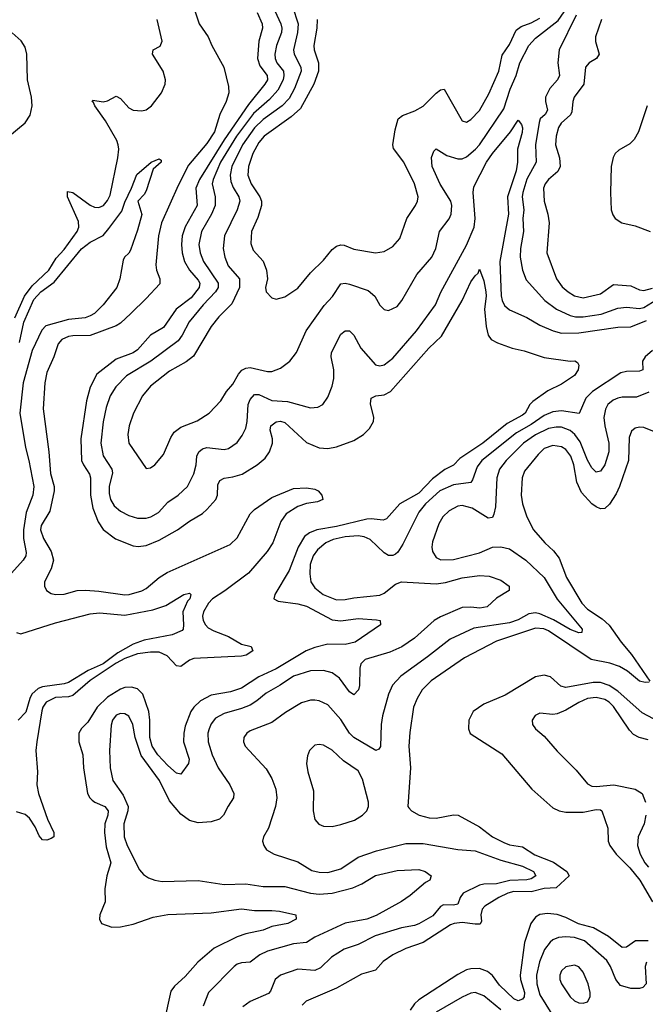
# Model space of a CAD drawing. Header units: inches. Extents: x 1305375 to 1407406, y 744550 to 841633.
# Tile 61 of 256: x 1322425 to 1325317, y 782196 to 786749. Entities that reach past the tile are written whole.
import ezdxf

# ---------------------------------------------------------------- set-up
doc = ezdxf.new("R2010")
doc.units = ezdxf.units.IN
doc.header["$MEASUREMENT"] = 0
doc.layers.add('B3728', color=7, linetype='Continuous')

msp = doc.modelspace()

# ---------------------------------------------------------------- linework, layer by layer
at = {"layer": 'B3728', "color": 5}
for points, elevation in [([(1323685.5, 786810), (1323711.9, 786730), (1323708.6, 786690), (1323691.4, 786610), (1323693.8, 786590), (1323724.5, 786530), (1323725.4, 786510), (1323695.1, 786430), (1323670, 786384.3), (1323638.1, 786350), (1323550, 786287.7), (1323510, 786249.1), (1323454.3, 786170), (1323405.6, 786070), (1323397.6, 786030), (1323400.7, 786000.7), (1323412.2, 785972.3), (1323438, 785930), (1323441.8, 785910), (1323430.7, 785870), (1323371.3, 785750), (1323366, 785690), (1323372.7, 785650), (1323388.9, 785610), (1323441, 785550), (1323440.4, 785510), (1323405, 785435), (1323345.6, 785374.4), (1323310.1, 785330), (1323227.6, 785192.4), (1323194, 785166), (1323116.6, 785123.4), (1323030, 785053.5), (1322992.1, 785010), (1322950.2, 784930), (1322931, 784870), (1322924.2, 784830), (1322929.4, 784790), (1323010, 784674), (1323030, 784677.1), (1323050, 784690.4), (1323090, 784738.7), (1323123, 784817), (1323138.6, 784841.4), (1323170, 784865), (1323245.6, 784894.4), (1323301.1, 784930), (1323354, 784986), (1323380.4, 785030), (1323410, 785064), (1323436.7, 785110), (1323452.3, 785127.7), (1323470, 785137.9), (1323490, 785140.6), (1323570, 785121.7), (1323590, 785121.5), (1323630, 785137.2), (1323674, 785170), (1323704.2, 785210), (1323749.9, 785310.1), (1323832.9, 785427.1), (1323871, 785469), (1323910, 785528), (1323930, 785530.9), (1323950, 785526), (1324036, 785496), (1324066.4, 785470), (1324090, 785428.5), (1324110, 785408.9), (1324130, 785404.4), (1324170, 785422.7), (1324191.6, 785450), (1324260.7, 785570), (1324330, 785650.3), (1324348.4, 785690), (1324365.5, 785770), (1324410, 785827.6), (1324419.8, 785850), (1324423.4, 785890), (1324417.6, 785910), (1324368.1, 785988.1), (1324332.3, 786070), (1324328.2, 786111.8), (1324339, 786141), (1324350, 786151.3), (1324400.3, 786120.3), (1324450, 786104.8), (1324470, 786105.9), (1324490, 786114.3), (1324532.7, 786150), (1324550.7, 786170), (1324663.2, 786336.8), (1324692.5, 786427.5), (1324719.5, 786490), (1324736.4, 786550), (1324779.5, 786630), (1324810, 786663), (1324914.4, 786745.6), (1324970, 786825)], 1160), ([(1323234.2, 786790), (1323254.4, 786730), (1323296.5, 786670), (1323313, 786630), (1323368.4, 786530), (1323390, 786440.5), (1323392.2, 786410), (1323379.9, 786370), (1323349.9, 786310.1), (1323325.1, 786230), (1323290, 786176.8), (1323204.6, 786075.4), (1323157.8, 785982.2), (1323080.8, 785810), (1323066.7, 785750), (1323054.8, 785614.8), (1323057.1, 785590), (1323073.2, 785550), (1323072.5, 785527.5), (1323010, 785459.2), (1322938.2, 785390), (1322890, 785345.7), (1322870, 785333.3), (1322750, 785288), (1322670, 785287), (1322650, 785283.8), (1322619.1, 785270), (1322603.2, 785250), (1322583.2, 785190), (1322550, 785116.9), (1322540.8, 785070), (1322532.6, 784950), (1322558.7, 784750), (1322567, 784650), (1322583.3, 784590), (1322583.3, 784570), (1322563.6, 784476.4), (1322523.2, 784410), (1322520.8, 784390), (1322534.2, 784350), (1322570.2, 784290), (1322580.2, 784250), (1322570.2, 784210), (1322538.9, 784150), (1322539.5, 784130), (1322549.3, 784109.3), (1322570, 784096.1), (1322590.2, 784090.2), (1322630, 784092.9), (1322690, 784109), (1322729.3, 784110.8), (1322790, 784106.9), (1322910, 784089.1), (1322930.8, 784090.8), (1322990, 784108.2), (1323010, 784118.3), (1323070, 784170.1), (1323107.2, 784192.8), (1323397.8, 784322.2), (1323430, 784352.3), (1323490, 784463.3), (1323510, 784483.8), (1323590, 784539.5), (1323690, 784580.5), (1323750, 784584.4), (1323790, 784577.8), (1323804.9, 784570), (1323822, 784550), (1323826, 784530), (1323800.9, 784519.1), (1323750, 784511), (1323710, 784498.4), (1323656, 784464), (1323631.9, 784428.1), (1323595.8, 784330), (1323569.3, 784290), (1323482.5, 784190), (1323373, 784107), (1323315.7, 784070), (1323297, 784050), (1323275, 784010), (1323270.6, 783990), (1323272.8, 783970), (1323283.1, 783950), (1323296.7, 783936.7), (1323322, 783922), (1323390, 783896.6), (1323450, 783861.6), (1323495.5, 783850), (1323503.2, 783830), (1323471.3, 783810), (1323450, 783805.8), (1323230, 783795.3), (1323210, 783786.9), (1323170, 783757.2), (1323150, 783760.9), (1323107, 783807), (1323070, 783824.2), (1323030, 783824.4), (1322970, 783816), (1322910, 783795.2), (1322870, 783772.6), (1322750, 783693.6), (1322670, 783623.4), (1322650, 783618.1), (1322590, 783614.3), (1322546.4, 783593.6), (1322530.9, 783570), (1322526.5, 783553.5), (1322503.1, 783410), (1322499.6, 783370), (1322507.6, 783270), (1322504.3, 783210), (1322511.3, 783170), (1322552.6, 783052.6), (1322583.2, 782990), (1322583.2, 782976.8), (1322582, 782970), (1322570, 782962.4), (1322550, 782955), (1322530, 782956.8), (1322514.7, 782974.7), (1322496, 783016), (1322470, 783056.5), (1322450, 783073.6), (1322410, 783085.7)], 1080), ([(1323522.3, 786782.3), (1323545.5, 786730), (1323547.9, 786710), (1323530.1, 786649.9), (1323524.8, 786570), (1323535.6, 786535.6), (1323569.6, 786490), (1323570.1, 786470), (1323558.6, 786450), (1323482.8, 786357.2), (1323370, 786192.5), (1323256.6, 786010), (1323238.5, 785970), (1323245.5, 785890), (1323189.1, 785790.9), (1323176.3, 785750), (1323172.7, 785710), (1323175.6, 785670), (1323186.5, 785630), (1323209.2, 785590), (1323250, 785543.8), (1323257.3, 785530), (1323255, 785510), (1323217.3, 785462.7), (1323148.4, 785410), (1323090, 785325.5), (1323030, 785289.3), (1322970, 785221.9), (1322950, 785209), (1322870, 785178.8), (1322781.9, 785110), (1322750.6, 785050), (1322733.8, 784986.2), (1322708, 784810), (1322711.1, 784710), (1322719.1, 784690), (1322747.4, 784647.4), (1322751.9, 784630), (1322751.7, 784550), (1322763.4, 784490), (1322786.7, 784426.7), (1322810.9, 784390.9), (1322867.8, 784347.8), (1322950, 784315.6), (1322972.5, 784312.5), (1323010, 784317.1), (1323070, 784342.3), (1323154.2, 784390), (1323209.5, 784430.5), (1323270, 784465.5), (1323290, 784484.1), (1323331.9, 784530), (1323339, 784550), (1323341.4, 784598.6), (1323350, 784618.2), (1323370, 784629), (1323410, 784634.3), (1323452.6, 784647.4), (1323522, 784690), (1323559.5, 784720.5), (1323579.9, 784750), (1323593.1, 784790), (1323593.1, 784810), (1323583.2, 784850), (1323585.2, 784870), (1323610, 784889.4), (1323630, 784892.7), (1323650, 784886.1), (1323750, 784793), (1323810, 784768.9), (1323850, 784766.5), (1323890, 784773.5), (1323970, 784803.5), (1324015, 784830), (1324042.3, 784857.7), (1324060.2, 784890), (1324061.7, 784910), (1324046.8, 784973.2), (1324050, 784999.3), (1324070.6, 785009.4), (1324110, 785013.6), (1324139.8, 785030), (1324316.5, 785230), (1324375.1, 785284.9), (1324470.3, 785449.7), (1324510, 785536.4), (1324530, 785564.4), (1324544, 785576), (1324550, 785594.8), (1324570, 785540.7), (1324580.1, 785490), (1324581.5, 785470), (1324573.5, 785410), (1324580.9, 785330), (1324590.7, 785290.7), (1324605.2, 785270), (1324634.5, 785254.5), (1324702, 785230), (1324757.4, 785217.4), (1324850, 785187.2), (1324970, 785170.5), (1324991.7, 785171.7), (1325004.1, 785164.1), (1325010, 785151.3), (1325006.9, 785130), (1324990, 785103.7), (1324930, 785063.9), (1324867.1, 785032.9), (1324797.1, 784982.9), (1324784.1, 784970), (1324761.7, 784930), (1324750, 784919.6), (1324678, 784882), (1324565.9, 784790), (1324460.3, 784719.7), (1324430.8, 784689.2), (1324390, 784668.2), (1324334.1, 784625.9), (1324270, 784559.6), (1324181.7, 784510), (1324120.1, 784439.9), (1324105.9, 784434.1), (1324050, 784440.8), (1324030, 784438.8), (1323890, 784405.6), (1323799, 784390), (1323764, 784376), (1323741.5, 784358.5), (1323711.6, 784310), (1323670, 784202.4), (1323604.7, 784090), (1323600.4, 784070), (1323620.2, 784060.2), (1323710, 784048.3), (1323750, 784036.9), (1323870, 783973.5), (1323910, 783969.5), (1323990, 783979.5), (1324073.7, 783973.7), (1324090.8, 783970), (1324092.7, 783950), (1323975.3, 783870), (1323930, 783859.1), (1323850, 783861.1), (1323790, 783846.2), (1323749.4, 783830), (1323610, 783747.7), (1323530, 783709.9), (1323450, 783657.7), (1323399.7, 783640.3), (1323310, 783625), (1323260.3, 783599.7), (1323230, 783570.5), (1323216.6, 783550), (1323190, 783481.3), (1323183.3, 783450), (1323182.2, 783410), (1323208.1, 783330), (1323205.8, 783310), (1323170, 783259.8), (1323150, 783264.7), (1323110, 783299.7), (1323062.7, 783350), (1323036.9, 783390), (1323027.1, 783430), (1323027, 783510), (1323021.9, 783550), (1322994.2, 783630), (1322970, 783654.4), (1322942, 783662), (1322910, 783660.9), (1322890, 783653.3), (1322830, 783616.7), (1322782.7, 783570), (1322740, 783500), (1322710, 783470.5), (1322698, 783450), (1322697.5, 783410), (1322717.2, 783350), (1322720.1, 783290), (1322738.9, 783170), (1322748.8, 783150), (1322759.5, 783139.6), (1322771.4, 783130), (1322818.6, 783110), (1322833.2, 783090), (1322831.4, 783070), (1322818.4, 783030), (1322816, 782990), (1322824, 782924), (1322845.8, 782850), (1322828.2, 782790), (1322818, 782730), (1322820.3, 782670), (1322794.9, 782610), (1322793.7, 782590), (1322802.4, 782570), (1322850, 782552.3), (1322890, 782553.3), (1322950, 782565.7), (1323041.3, 782598.7), (1323110, 782611.5), (1323310, 782619.5), (1323450, 782638), (1323510, 782628.8), (1323590.1, 782630.1), (1323626.1, 782626.1), (1323702, 782610), (1323702.4, 782590), (1323663.7, 782570), (1323590, 782554.9), (1323550, 782538.1), (1323470, 782521.9), (1323430, 782507.2), (1323323.9, 782456.1), (1323247.8, 782390), (1323190, 782324), (1323140, 782280), (1323123.6, 782256.4), (1323090.6, 782110)], 1120), ([(1323604.1, 786790), (1323632.6, 786730), (1323637.2, 786710), (1323635.2, 786690), (1323611.3, 786630), (1323605, 786590), (1323606.3, 786570), (1323613.9, 786550), (1323644.3, 786510), (1323646.6, 786490), (1323642.3, 786470), (1323617.8, 786422.2), (1323579.5, 786380.5), (1323505.3, 786314.7), (1323427.2, 786210), (1323353.6, 786090), (1323318.6, 786010), (1323314.7, 785990), (1323329.1, 785930), (1323327.8, 785890), (1323312, 785850), (1323265.6, 785770), (1323253.2, 785710), (1323259.6, 785670), (1323275, 785630), (1323341.7, 785530), (1323342.7, 785510), (1323330.1, 785490), (1323272.5, 785430), (1323208.5, 785351.5), (1323176.2, 785290), (1323156.6, 785263.4), (1323031.3, 785170), (1322918.4, 785101.6), (1322868.6, 785051.4), (1322842.2, 785010), (1322824.4, 784955.6), (1322810.1, 784889.9), (1322799.1, 784790), (1322810, 784731.8), (1322850.1, 784670.1), (1322853.4, 784653.4), (1322837.8, 784590), (1322838, 784558), (1322844.2, 784530), (1322861, 784501), (1322890, 784476.6), (1322930, 784456.8), (1322970, 784443.9), (1323010, 784443.7), (1323031.3, 784450), (1323065.7, 784470), (1323110, 784517.8), (1323158, 784550), (1323199.8, 784590), (1323230, 784648), (1323240.8, 784690), (1323244.1, 784730), (1323252.7, 784750), (1323270, 784764), (1323290, 784770.1), (1323370, 784760.6), (1323390, 784765.2), (1323430, 784794), (1323453.8, 784826.2), (1323470, 784860.4), (1323476.2, 784890), (1323480.9, 784970), (1323490, 784993.2), (1323510, 785015.2), (1323530, 785016.1), (1323590, 784988), (1323663.2, 784983.2), (1323770, 784954.3), (1323803, 784957), (1323826, 784970), (1323850, 785002.8), (1323870, 785054.8), (1323877.8, 785090), (1323877.8, 785130), (1323865.4, 785190), (1323866.3, 785210), (1323910, 785294.6), (1323930, 785310.2), (1323950, 785310.2), (1323970, 785290.3), (1324001.6, 785230), (1324070, 785153.2), (1324090, 785147.7), (1324110, 785152.9), (1324150, 785184.1), (1324259.4, 785310), (1324347.2, 785430), (1324371.2, 785488.8), (1324490, 785706.5), (1324526.6, 785790), (1324529.9, 785830), (1324520.7, 785950), (1324524.2, 785975.8), (1324583, 786090), (1324610, 786130.1), (1324693.5, 786230), (1324730, 786283.8), (1324744.9, 786264.9), (1324749, 786249), (1324747.4, 786227.4), (1324726.2, 786150), (1324725.8, 786090), (1324720.3, 786050), (1324680.8, 785930), (1324685.4, 785850), (1324645.3, 785630), (1324651.5, 785471.5), (1324655.1, 785450), (1324666.7, 785426.7), (1324690, 785407.1), (1324770, 785371.6), (1324830, 785336.1), (1324892, 785310), (1324930, 785299.9), (1325010, 785300.8), (1325190, 785327.7), (1325250, 785328.6), (1325322.1, 785357.9)], 1140), ([(1324997.4, 786770), (1324919.3, 786610), (1324913.4, 786550), (1324920.1, 786490), (1324910.9, 786470), (1324876.3, 786430), (1324856.3, 786390), (1324855.1, 786370), (1324865, 786330), (1324853.6, 786310), (1324831.9, 786290), (1324826.2, 786273.8), (1324810.1, 786170), (1324813.2, 786090), (1324770, 786010.6), (1324751.3, 785950), (1324748.5, 785930), (1324755.7, 785870), (1324751.2, 785830), (1324753.5, 785770), (1324739.8, 785690), (1324738.8, 785650), (1324748.8, 785590), (1324766, 785546), (1324852.7, 785450), (1324906.2, 785410), (1324970, 785380.8), (1324994.8, 785374.8), (1325030, 785374.5), (1325113.2, 785386.8), (1325190, 785415.5), (1325230, 785418.7), (1325290, 785413.5), (1325310, 785417.9), (1325390, 785467.2)], 1160), ([(1322402.3, 785370), (1322446.2, 785470), (1322482.4, 785517.6), (1322559.2, 785590), (1322593.8, 785646.2), (1322630, 785685.5), (1322690.3, 785770), (1322697.3, 785790), (1322696.2, 785816.2), (1322645.6, 785930), (1322645.5, 785954.5), (1322670, 785949.1), (1322750, 785891.3), (1322770, 785882), (1322790, 785879.6), (1322811.8, 785890), (1322830, 785912.5), (1322842.5, 785937.5), (1322878.9, 786110), (1322883.1, 786150), (1322879.9, 786170), (1322873.2, 786190), (1322821.6, 786281.6), (1322771.9, 786350), (1322766.5, 786366.5), (1322759.6, 786370), (1322763.3, 786376.7), (1322810, 786369.4), (1322830, 786374.2), (1322870, 786394.7), (1322890, 786384.9), (1322930, 786341.8), (1322950, 786331), (1322990, 786326.7), (1323010, 786331.8), (1323034.5, 786350), (1323079.9, 786410), (1323097.3, 786450), (1323099.4, 786470), (1323088.1, 786510), (1323038.5, 786590), (1323041.1, 786610), (1323073.5, 786626.5), (1323083.8, 786650), (1323061, 786750)], 1080), ([(1323800.1, 786750), (1323798.3, 786710), (1323784.2, 786630), (1323786.4, 786610), (1323806.7, 786550), (1323806.9, 786510), (1323785.1, 786450), (1323722.5, 786337.5), (1323680.3, 786299.7), (1323555.4, 786210), (1323530, 786180.5), (1323502.6, 786130), (1323482.4, 786070), (1323480.1, 786030), (1323495, 785990), (1323534.4, 785930), (1323542.1, 785910), (1323542.5, 785890), (1323525.3, 785834.7), (1323496.4, 785770), (1323493.6, 785713.6), (1323503.6, 785683.6), (1323550, 785631.5), (1323565.8, 785590), (1323570.2, 785550), (1323561.2, 785510), (1323564.9, 785490), (1323590, 785462.4), (1323610, 785455.8), (1323650, 785467.9), (1323710, 785507.5), (1323770, 785578.8), (1323830, 785637.1), (1323870, 785686), (1323890, 785702), (1323910, 785707.8), (1323925.6, 785705.6), (1323970, 785686.9), (1324070, 785671.4), (1324110, 785677.3), (1324150, 785699.6), (1324182.8, 785737.2), (1324214.1, 785830), (1324254.8, 785890), (1324264.1, 785910), (1324267, 785930), (1324249.8, 785990), (1324200.2, 786090), (1324152.6, 786152.6), (1324150.5, 786170.5), (1324160.5, 786239.6), (1324175, 786290), (1324194.2, 786305.8), (1324252.2, 786327.8), (1324290.4, 786349.6), (1324350, 786409), (1324370, 786424.4), (1324387.1, 786427.1), (1324470, 786280.7), (1324490, 786274.9), (1324510, 786287.2), (1324550, 786328.9), (1324594.5, 786405.5), (1324639.3, 786510), (1324655.5, 786584.5), (1324690, 786633.6), (1324719.6, 786700.4), (1324742.8, 786717.2), (1324790, 786734.7), (1324830, 786755.6)], 1180), ([(1325114.2, 786750), (1325087.4, 786670), (1325087.2, 786647.2), (1325103.5, 786590), (1325091.6, 786570), (1325058.3, 786550), (1325040.7, 786530), (1325033.1, 786450), (1324988.7, 786390), (1324981.6, 786370), (1324977.9, 786322.1), (1324970.9, 786309.1), (1324928.8, 786270), (1324916.1, 786250), (1324904.6, 786210), (1324901.9, 786170), (1324921, 786110), (1324923.5, 786070), (1324912.6, 786047.4), (1324870.2, 786010), (1324854.8, 785990), (1324847.3, 785970), (1324850.1, 785910), (1324867, 785850), (1324872.5, 785810), (1324861.7, 785670), (1324907.4, 785550), (1324933.6, 785513.6), (1324960.6, 785490), (1324990, 785471.9), (1325030, 785462.1), (1325110, 785480.7), (1325170, 785524.5), (1325250, 785518.1), (1325290, 785499.6), (1325310, 785496.6), (1325350, 785507.9)], 1180), ([(1322370, 786204.8), (1322450, 786272.4), (1322473.1, 786306.9), (1322482.3, 786350), (1322478.7, 786390), (1322461, 786470), (1322457.3, 786590), (1322450, 786621.3), (1322431.5, 786651.5), (1322390, 786688.3)], 1120), ([(1325325.2, 786350), (1325285.2, 786230), (1325265.9, 786194.1), (1325245.9, 786174.1), (1325194.4, 786145.6), (1325178.3, 786130), (1325168.1, 786111.9), (1325159.8, 786070), (1325156.5, 785950), (1325160.2, 785870), (1325167.1, 785847.1), (1325178, 785830), (1325209.4, 785809.4), (1325270, 785795.2), (1325339.3, 785770)], 1220), ([(1322423.7, 785256.3), (1322443.1, 785350), (1322490, 785454.2), (1322522.5, 785490), (1322584.5, 785535.5), (1322710, 785689.1), (1322750, 785720.2), (1322810, 785750.3), (1322837.1, 785782.9), (1322896.2, 785863.8), (1322910, 785904.9), (1322942.2, 785970), (1322966.6, 786033.4), (1323033.2, 786090), (1323070, 786106), (1323078.5, 786098.5), (1323079.1, 786090), (1323041.8, 786058.2), (1323010, 785957.2), (1322999.9, 785940.1), (1322970.7, 785910), (1322990, 785848), (1322970, 785775.3), (1322936.9, 785683.1), (1322930, 785669.2), (1322908.6, 785651.4), (1322903.1, 785636.9), (1322888.2, 785550), (1322873, 785510), (1322810.4, 785430), (1322770.3, 785390), (1322750, 785378.7), (1322726.8, 785370), (1322650, 785362.5), (1322546.1, 785333.9), (1322526.6, 785313.4), (1322481.6, 785218.4), (1322440.8, 785070), (1322426, 784930), (1322450.7, 784770), (1322467.2, 784710), (1322489.6, 784590), (1322484.7, 784550), (1322454.6, 784470), (1322442.5, 784390), (1322441.8, 784350), (1322455.1, 784284.9), (1322452.3, 784270), (1322440.3, 784250), (1322387, 784190)], 1060), ([(1325350, 785218.7), (1325316, 785190), (1325304.9, 785170), (1325306.4, 785130), (1325290, 785123.4), (1325230, 785122), (1325203.9, 785116.1), (1325073.6, 785030), (1325041.8, 784998.2), (1325011.5, 784928.5), (1324930, 784940.8), (1324890, 784935.8), (1324850, 784919), (1324790, 784876.2), (1324722.2, 784837.9), (1324562.2, 784710), (1324539.6, 784680.4), (1324518.5, 784621.5), (1324510, 784608.9), (1324430, 784597.5), (1324367.7, 784570), (1324301.5, 784510), (1324270, 784471.5), (1324196.8, 784323.2), (1324173.2, 784286.9), (1324162.3, 784277.7), (1324150, 784270.9), (1324130, 784270.8), (1324110, 784283.1), (1324044.9, 784344.9), (1324017.4, 784357.4), (1323990, 784361.6), (1323930, 784358), (1323874.8, 784345.2), (1323840.2, 784330), (1323802.3, 784297.7), (1323781.9, 784270), (1323767.8, 784230), (1323766, 784186), (1323771.4, 784150), (1323790, 784122.2), (1323828.4, 784090), (1323890, 784066.6), (1323930, 784066.9), (1323970, 784075.4), (1324090, 784087.3), (1324110, 784097.7), (1324161.7, 784138.3), (1324190, 784148.9), (1324350, 784139.4), (1324393.9, 784146.1), (1324470, 784167.5), (1324550, 784178.1), (1324595.2, 784175.2), (1324650, 784156.9), (1324687.7, 784130), (1324687.7, 784110), (1324630, 784073.3), (1324586.3, 784033.7), (1324552.5, 784027.5), (1324510, 784032.7), (1324470, 784029.9), (1324370, 783987.9), (1324341.4, 783970), (1324250.4, 783889.6), (1324191.2, 783848.8), (1324135.3, 783824.7), (1324021.3, 783790), (1324002.3, 783770), (1323997, 783750), (1323995.3, 783670), (1323991, 783650), (1323970, 783626.6), (1323950, 783640.4), (1323903.7, 783703.7), (1323870, 783728.4), (1323830, 783739.9), (1323770, 783738.4), (1323690, 783713.6), (1323629.1, 783670.9), (1323564.9, 783635.1), (1323521.6, 783598.3), (1323490, 783578.9), (1323450, 783562.9), (1323370, 783540.8), (1323330, 783518.5), (1323310, 783492.4), (1323300.1, 783470), (1323295.3, 783450), (1323296.6, 783410), (1323315.3, 783350), (1323341.9, 783290), (1323396.9, 783210), (1323414.9, 783170), (1323412.9, 783150), (1323387.8, 783112.2), (1323367.6, 783070), (1323348.6, 783051.4), (1323310, 783039.1), (1323250, 783034.4), (1323210, 783045.5), (1323170, 783075), (1323117.2, 783137.2), (1323070.5, 783230), (1322985.7, 783345.7), (1322958.4, 783430), (1322948.5, 783490), (1322930, 783527.6), (1322910, 783539.4), (1322890, 783541.1), (1322870, 783533.5), (1322853.8, 783510), (1322847, 783487), (1322840.5, 783370), (1322843.3, 783290), (1322855.2, 783230), (1322903.2, 783163.2), (1322925.5, 783110), (1322924.9, 783090), (1322905.9, 783030), (1322907.6, 782970), (1322922.3, 782930), (1322978, 782818), (1322996.4, 782796.4), (1323020.1, 782780.1), (1323050, 782769.3), (1323084.1, 782764.1), (1323250, 782767.8), (1323370, 782749.4), (1323470, 782753), (1323550, 782740.7), (1323650, 782740.4), (1323770, 782709.6), (1323810, 782704.4), (1323870, 782710.1), (1323964.9, 782735.1), (1324007, 782753), (1324070, 782790.7), (1324170, 782815), (1324270, 782819), (1324298.7, 782810), (1324327.2, 782790), (1324320.3, 782770), (1324300.5, 782759.5), (1324230, 782699.5), (1324190, 782671.5), (1324073.5, 782606.5), (1324030, 782588.8), (1323930, 782571.5), (1323790, 782505.6), (1323750, 782482.3), (1323690, 782475.3), (1323570, 782440.9), (1323535, 782425), (1323490, 782390.7), (1323450, 782388.2), (1323430, 782381.2), (1323416.1, 782370), (1323297.8, 782250), (1323273.3, 782186.7)], 1140), ([(1325334.2, 785025.8), (1325277, 785003), (1325210, 785003.4), (1325190, 784999.2), (1325169.2, 784990), (1325144.6, 784970), (1325132.6, 784947.4), (1325126, 784910), (1325130.1, 784870), (1325148.8, 784790), (1325148.8, 784751.2), (1325130, 784691.1), (1325110, 784660.4), (1325090, 784657.2), (1325070, 784675.8), (1325050, 784711.9), (1325016.3, 784796.3), (1324990.7, 784830.7), (1324970, 784849), (1324930, 784863.9), (1324904.8, 784864.8), (1324870, 784858.1), (1324810, 784829.6), (1324754.1, 784790), (1324673.4, 784710), (1324643.5, 784670), (1324630.1, 784630), (1324624.1, 784495.8), (1324617.7, 784462.3), (1324610, 784446.6), (1324590, 784443.1), (1324516, 784490), (1324470, 784502.4), (1324450, 784499.9), (1324410, 784478.1), (1324381.2, 784450), (1324362.3, 784417.7), (1324333.8, 784333.8), (1324330.2, 784310.2), (1324333.2, 784290), (1324350, 784261.5), (1324371.8, 784251.8), (1324430, 784252.1), (1324550, 784284), (1324610, 784310.2), (1324650, 784311.8), (1324690, 784301.3), (1324764.3, 784250), (1324850.1, 784170.1), (1324910, 784069.4), (1325025.8, 783930), (1325024.5, 783915.5), (1325010, 783913.3), (1324970, 783928.3), (1324893.2, 783973.2), (1324830, 784001.8), (1324810, 784006.2), (1324779.3, 784000.7), (1324730, 783973.4), (1324690, 783959), (1324525.2, 783934.8), (1324415.2, 783884.8), (1324310, 783801.9), (1324186.9, 783713.1), (1324148.1, 783671.9), (1324129.6, 783630.4), (1324102.4, 783530), (1324096.6, 783490), (1324092.8, 783387.2), (1324085.3, 783374.8), (1324071, 783370), (1323969, 783429), (1323949.9, 783450), (1323910, 783512.2), (1323850, 783581.1), (1323810, 783598.5), (1323790, 783601.6), (1323770, 783602.3), (1323727, 783590), (1323654.4, 783545.6), (1323590, 783498.5), (1323490, 783459.8), (1323474.9, 783450), (1323461.5, 783430), (1323459.6, 783410), (1323466.5, 783390), (1323564.1, 783284.1), (1323590, 783239.3), (1323609.3, 783190), (1323613.5, 783150), (1323607.6, 783110), (1323574.6, 783010), (1323552.4, 782970), (1323547, 782950), (1323552.7, 782930), (1323565.5, 782910), (1323600.7, 782890), (1323710, 782854.5), (1323774.9, 782814.9), (1323810, 782807), (1323850, 782805.9), (1323910, 782821.9), (1323990, 782876), (1324073.8, 782906.2), (1324210, 782939.8), (1324290, 782939.1), (1324450, 782911.8), (1324530, 782904.7), (1324650, 782861.8), (1324750, 782834.4), (1324799.7, 782810), (1324811.7, 782790), (1324790, 782776.2), (1324770, 782770.6), (1324691.2, 782768.8), (1324630, 782752.2), (1324570, 782750.9), (1324550, 782746.2), (1324475.9, 782710), (1324460.9, 782690), (1324450, 782659.1), (1324430, 782654.1), (1324383.6, 782656.4), (1324370, 782648.2), (1324334.4, 782605.6), (1324270, 782568.4), (1324250, 782559.4), (1324190, 782549), (1324067.6, 782512.4), (1323990, 782472), (1323924.2, 782450), (1323865.6, 782414.4), (1323815, 782365), (1323790, 782352.8), (1323710, 782358.4), (1323630, 782330.6), (1323605.9, 782310), (1323584.2, 782255.8), (1323575, 782245), (1323490, 782209), (1323455.6, 782184.4)], 1160), ([(1325390, 784830.8), (1325310, 784862.9), (1325290, 784864.1), (1325270, 784859.2), (1325254.2, 784845.8), (1325243.2, 784816.8), (1325239.1, 784710), (1325198, 784590), (1325183.1, 784556.9), (1325152.2, 784507.8), (1325130, 784489), (1325110, 784487.5), (1325090, 784496.1), (1325070, 784510.6), (1325023, 784563), (1325000.8, 784610), (1324986.5, 784690), (1324973.1, 784730), (1324950, 784761.6), (1324930, 784773.9), (1324890, 784779.2), (1324850, 784765.3), (1324821.6, 784738.4), (1324759.2, 784660.8), (1324748.4, 784630), (1324742.8, 784550), (1324750.2, 784510), (1324770, 784450.5), (1324800.8, 784390), (1324852.4, 784330), (1324893.3, 784293.3), (1324918.8, 784258.8), (1324953.6, 784170), (1325023.9, 784050), (1325050, 784023.3), (1325118.1, 783978.1), (1325149.7, 783949.7), (1325205.9, 783870), (1325253.9, 783813.9), (1325337.5, 783690)], 1180), ([(1322410, 783914.9), (1322430, 783909.3), (1322590, 783960.1), (1322750, 784001.4), (1322794, 784006), (1322910, 783995.6), (1323040.4, 784019.6), (1323100.1, 784039.9), (1323184, 784090), (1323210, 784096.3), (1323215.5, 784090), (1323211.4, 784070), (1323200.5, 784059.5), (1323179, 784010), (1323182.2, 783950), (1323180.6, 783930), (1323175.2, 783924.8), (1323130, 783904.2), (1323000.6, 783879.4), (1322950, 783861.4), (1322878.3, 783821.7), (1322810, 783770.7), (1322740.8, 783739.2), (1322650, 783683.6), (1322630, 783677.2), (1322530, 783664.1), (1322510, 783656.2), (1322481.4, 783630), (1322471.2, 783610), (1322453.4, 783546.6), (1322417.8, 783510)], 1060), ([(1325334.4, 783685.6), (1325316.9, 783683.1), (1325290, 783689.9), (1325235.7, 783735.7), (1325198.3, 783758.3), (1325153.2, 783773.2), (1325067.2, 783790), (1324870, 783922.8), (1324847.5, 783932.5), (1324810, 783935.4), (1324630, 783875.3), (1324481.6, 783798.4), (1324327.7, 783692.3), (1324286.1, 783650), (1324262.2, 783610), (1324246, 783570), (1324227.9, 783452.1), (1324223.5, 783390), (1324231.6, 783290), (1324219.3, 783110), (1324223.6, 783103.6), (1324235.5, 783090), (1324271.1, 783071.1), (1324318.5, 783058.5), (1324350, 783056.1), (1324430, 783072), (1324452.4, 783070), (1324550, 783016.8), (1324610.9, 782970.9), (1324663.3, 782943.3), (1324690, 782932.5), (1324750, 782924.2), (1324807, 782887), (1324893.1, 782853.1), (1324954.6, 782810), (1324965.3, 782790), (1324905.1, 782734.9), (1324850, 782731.6), (1324790, 782716.1), (1324710, 782717.5), (1324681.6, 782710), (1324640.5, 782690), (1324575.2, 782650), (1324563.6, 782636.4), (1324557.5, 782610), (1324560.2, 782579.8), (1324553.2, 782566.8), (1324530, 782565.7), (1324470, 782574.5), (1324434, 782570), (1324417.2, 782562.8), (1324290, 782481.7), (1324210, 782453.5), (1324150, 782424.1), (1324106, 782394), (1324070, 782354.2), (1324004.8, 782335.2), (1323889.6, 782270.4), (1323749.5, 782210.5), (1323730, 782191.1)], 1180), ([(1325404.7, 783490), (1325303.5, 783543.5), (1325190, 783643.7), (1325150.2, 783670.2), (1325110, 783683.4), (1325075.5, 783684.5), (1324950, 783660.1), (1324926.6, 783666.6), (1324879.7, 783710), (1324850, 783718.5), (1324808.9, 783710), (1324670, 783624.5), (1324570, 783583.7), (1324522, 783550), (1324501.8, 783510), (1324499.5, 783470), (1324508.2, 783448.2), (1324654.6, 783354.6), (1324793.1, 783190), (1324890, 783104.2), (1324919.1, 783090), (1324950, 783084.5), (1325030, 783084.5), (1325090, 783097.1), (1325110, 783095.1), (1325116.9, 783090), (1325144.8, 783010), (1325146.3, 782950), (1325154, 782930), (1325182.4, 782890), (1325246.3, 782826.3), (1325292.7, 782770), (1325350.2, 782670)], 1220), ([(1325330, 783418.7), (1325289.4, 783429.4), (1325262.9, 783442.9), (1325243.7, 783463.7), (1325170, 783572.7), (1325150, 783593.5), (1325130, 783605.9), (1325090, 783614.7), (1325050, 783610.3), (1325010, 783591.8), (1324950, 783555.5), (1324910, 783539.4), (1324890, 783536.5), (1324830, 783541.7), (1324808.7, 783531.3), (1324794.6, 783510), (1324796, 783490), (1324808.9, 783470), (1324850, 783435.3), (1324910, 783366.3), (1324998.3, 783278.3), (1325050, 783215.2), (1325070, 783205.2), (1325090, 783203.2), (1325171.4, 783211.4), (1325270.1, 783190.1), (1325302.6, 783170), (1325318.2, 783130)], 1240), ([(1325319.8, 783070), (1325311.6, 783030), (1325284.1, 782970), (1325281, 782930), (1325294.3, 782890), (1325315.1, 782850), (1325332.2, 782830)], 1240), ([(1325330, 782488.6), (1325271.3, 782488.7), (1325230, 782460.2), (1325210, 782459.2), (1325147.8, 782510), (1325077.1, 782550), (1325008.3, 782568.3), (1324950, 782597.1), (1324910, 782611.1), (1324864.7, 782615.3), (1324830, 782610.5), (1324810, 782598.2), (1324787.6, 782570), (1324759.3, 782480.8), (1324739.2, 782330), (1324740.4, 782310), (1324758.7, 782250), (1324757.5, 782230), (1324750, 782219), (1324730, 782211.8), (1324710, 782220.4), (1324643.9, 782283.9), (1324610, 782328.6), (1324587.4, 782347.4), (1324550, 782360.9), (1324510, 782359.9), (1324490, 782354.4), (1324450, 782333.8), (1324270, 782217.1), (1324250, 782198.4), (1324230, 782169.2)], 1220), ([(1325323.2, 782390), (1325317.2, 782370), (1325321.7, 782290), (1325306.2, 782273.8), (1325290, 782269), (1325250, 782269.3), (1325203.3, 782283.3), (1325180.6, 782310), (1325156.5, 782370), (1325138.9, 782398.9), (1325036.8, 782490), (1324990, 782504.6), (1324950, 782507.5), (1324915.7, 782504.3), (1324890, 782493.3), (1324877.3, 782482.7), (1324851.1, 782448.9), (1324828.1, 782391.9), (1324814.4, 782330), (1324816.5, 782290), (1324830, 782239.7), (1324885.2, 782150)], 1240), ([(1324650, 782169.9), (1324570, 782235.6), (1324530.5, 782250.4), (1324510, 782247.2), (1324470, 782228.6), (1324350, 782159)], 1240)]:
    msp.add_lwpolyline(points, dxfattribs=dict(at, elevation=elevation))
for points, elevation in [([(1323810, 783397.3), (1323790, 783394), (1323764.9, 783370), (1323755.5, 783344.5), (1323751.1, 783310), (1323757.1, 783270), (1323783.4, 783183.4), (1323781.1, 783090), (1323789.2, 783050), (1323808.3, 783028.3), (1323830, 783019), (1323870, 783017.3), (1323910, 783026.5), (1323972.5, 783047.5), (1324009.8, 783070.2), (1324029.7, 783090.3), (1324036.9, 783110), (1324037.7, 783130), (1324010, 783237), (1323990, 783274.8), (1323922.3, 783322.3), (1323870, 783370.7), (1323830, 783394)], 1180), ([(1324990, 782377.2), (1324950, 782369.7), (1324929.5, 782350.5), (1324922.2, 782330), (1324922.2, 782310), (1324929.2, 782290), (1324970, 782230.3), (1324990, 782211.7), (1325010, 782202.7), (1325030, 782201.5), (1325050, 782207), (1325062.2, 782230), (1325062.8, 782250), (1325053.8, 782290), (1325030, 782344.2), (1325010, 782368.4)], 1260)]:
    msp.add_lwpolyline(points, close=True, dxfattribs=dict(at, elevation=elevation))

doc.saveas('drawing.dxf')
